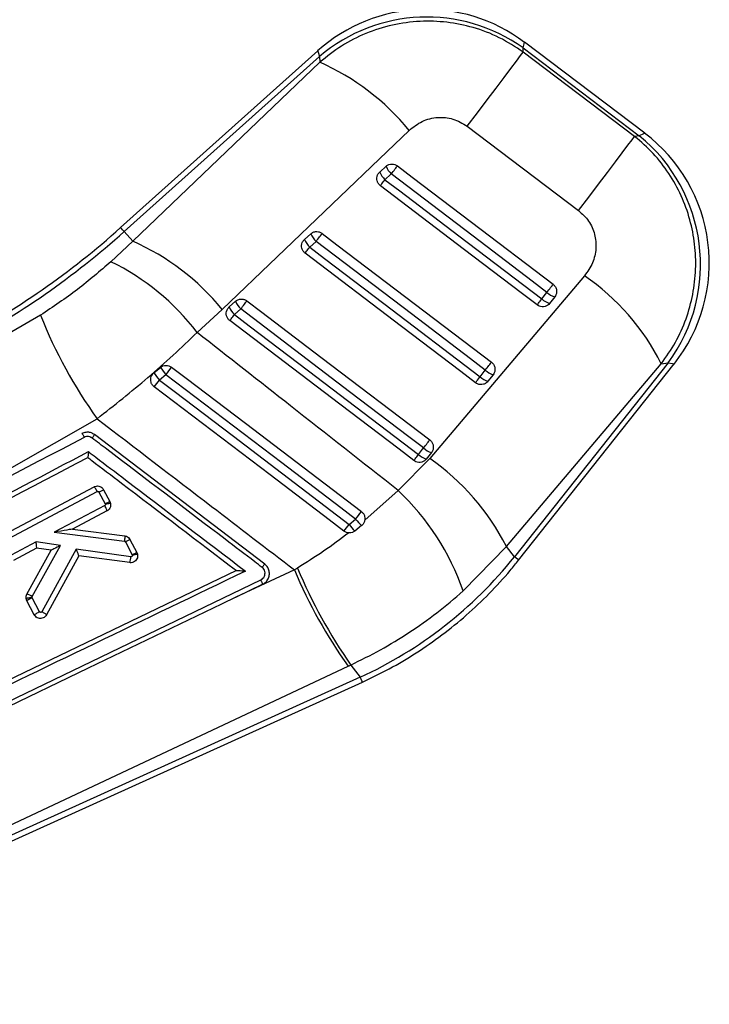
# Model space of a CAD drawing. Header units: millimetres. Extents: x 30 to 390, y 11 to 285.
# Tile 5 of 14: x 104 to 125, y 224 to 253. Entities that reach past the tile are written whole.
import ezdxf

# ---------------------------------------------------------------- set-up
doc = ezdxf.new("R2010")
doc.units = ezdxf.units.MM

msp = doc.modelspace()

# ---------------------------------------------------------------- linework, layer by layer
at = {"color": 7, "linetype": 'Continuous', "lineweight": 25}
for p, q in [((122.635353, 249.630818), (119.129825, 252.282853)), ((113.109289, 252.03141), (107.368701, 246.88222)), ((119.096019, 251.99528), (119.090853, 252.118975)), ((119.090853, 252.118975), (122.475255, 249.558578)), ((122.339977, 249.541362), (119.096019, 251.99528)), ((107.471663, 246.767431), (113.161786, 251.871357)), ((113.168953, 251.69981), (107.724511, 246.485541)), ((113.161786, 251.871357), (113.168953, 251.69981)), ((117.462713, 249.834999), (120.70606, 247.380296)), ((122.475255, 249.558578), (122.339977, 249.541362)), ((114.915429, 248.503059), (115.100218, 248.668814)), ((115.253626, 248.445545), (115.068831, 248.279795)), ((107.471663, 246.767431), (107.724511, 246.485541)), ((107.724511, 246.485541), (107.086081, 245.890453)), ((112.723369, 246.536836), (112.908158, 246.702591)), ((113.061551, 246.479337), (112.876756, 246.313586)), ((120.88092, 245.481158), (116.370468, 240.156745)), ((119.635456, 244.805877), (119.786872, 244.997019)), ((110.531309, 244.570608), (110.716098, 244.736363)), ((120.014651, 244.864195), (119.86323, 244.673053)), ((109.598506, 243.828192), (110.326914, 244.501213)), ((110.86948, 244.513119), (110.684686, 244.347368)), ((105.037479, 244.328906), (102.850967, 243.075668)), ((108.340068, 242.653037), (108.530614, 242.809966)), ((117.839255, 242.538482), (117.990676, 242.729624)), ((118.604907, 237.592145), (123.116179, 242.91637)), ((123.317359, 242.941975), (118.841115, 237.291365)), ((118.961988, 237.195616), (123.490451, 242.912143)), ((123.116179, 242.91637), (123.317359, 242.941975)), ((108.689103, 242.596358), (108.500703, 242.442141)), ((118.21847, 242.596795), (118.067054, 242.405653)), ((104.197744, 239.893506), (106.684728, 241.314098)), ((111.565936, 237.080837), (106.610912, 240.851591)), ((116.043069, 240.271086), (116.19449, 240.462228)), ((116.370468, 240.156745), (115.452626, 239.225472)), ((116.422294, 240.329389), (116.270878, 240.138247)), ((103.874217, 237.887933), (106.600164, 239.331364)), ((103.964546, 237.748752), (106.690301, 239.192078)), ((106.739882, 239.176546), (106.921989, 238.832329)), ((106.874593, 239.24689), (107.056864, 238.90236)), ((115.452626, 239.225472), (114.482197, 238.361507)), ((106.907028, 238.784492), (105.438881, 238.007034)), ((106.921989, 238.832329), (106.925362, 238.822832)), ((107.056864, 238.90236), (107.076708, 238.846113)), ((106.972514, 238.629003), (105.968911, 238.097543)), ((114.02193, 238.237763), (114.21418, 238.38906)), ((114.389135, 238.199224), (114.189956, 238.041321)), ((105.438881, 238.007034), (107.478498, 237.74602)), ((105.968911, 238.097543), (107.488129, 237.903128)), ((104.905594, 237.724637), (104.181005, 237.340947)), ((104.923242, 237.543816), (104.246545, 237.185483)), ((104.797501, 236.131904), (105.622543, 237.621267)), ((105.622543, 237.621267), (104.905594, 237.724637)), ((105.347388, 237.482662), (104.923242, 237.543816)), ((107.507292, 237.725973), (107.707995, 237.346594)), ((107.6418, 237.796699), (107.842891, 237.416585)), ((117.346742, 236.295625), (118.604907, 237.592145)), ((118.841115, 237.291365), (118.604907, 237.592145)), ((104.639375, 236.204557), (105.347388, 237.482662)), ((106.07149, 237.510502), (105.076838, 235.691281)), ((106.150417, 237.321893), (105.210447, 235.602689)), ((105.347388, 237.482662), (105.347403, 237.482686)), ((107.670529, 237.294629), (106.07149, 237.510502)), ((107.635889, 237.121348), (106.150417, 237.321893)), ((107.707995, 237.346594), (107.711075, 237.338468)), ((107.842891, 237.416585), (107.861855, 237.364635)), ((112.520276, 236.96432), (112.431847, 236.910805)), ((110.73992, 236.893549), (93.560893, 228.621636)), ((112.431847, 236.910805), (110.722029, 236.113339)), ((110.740387, 236.893773), (110.73992, 236.893549)), ((101.145189, 231.65476), (111.453482, 236.621144)), ((110.722029, 236.113339), (111.504911, 236.490468)), ((104.793467, 236.108201), (104.797501, 236.131904)), ((104.79688, 236.098018), (104.793467, 236.108201)), ((104.637363, 236.011701), (104.616685, 236.072955)), ((104.852675, 235.60472), (104.637363, 236.011701)), ((105.011839, 235.691701), (104.79688, 236.098018)), ((93.770497, 224.595944), (113.998531, 234.104635)), ((113.998531, 234.104635), (114.072028, 234.139137)), ((114.072028, 234.139137), (114.351003, 233.783895)), ((93.68297, 224.253336), (114.414467, 233.643785)), ((114.351003, 233.783895), (93.716123, 224.437212))]:
    msp.add_line(p, q, dxfattribs=at)
at = {"color": 8, "linetype": 'Continuous', "lineweight": 25, "flags": 128}
for points in [[(119.090853, 252.118975), (119.120065, 252.241805), (119.129825, 252.282853), (119.129825, 252.282853)], [(113.109289, 252.03141), (113.122442, 251.991321), (113.161786, 251.871357)], [(122.635353, 249.630818), (122.595254, 249.612723), (122.475255, 249.558578)], [(107.471663, 246.767431), (107.426681, 246.817579), (107.39449, 246.853465), (107.375153, 246.875027), (107.368701, 246.88222)], [(123.317359, 242.941975), (123.447094, 242.919614), (123.490451, 242.912143), (123.490451, 242.912143)], [(118.961988, 237.195616), (118.961988, 237.195616), (118.954413, 237.201616), (118.931709, 237.219597), (118.89392, 237.249533), (118.841115, 237.291365)], [(114.414467, 233.643785), (114.414467, 233.643785), (114.410493, 233.652562), (114.398572, 233.678879), (114.378729, 233.722684), (114.351003, 233.783895)]]:
    msp.add_lwpolyline(points, dxfattribs=at)
at = {"color": 7, "linetype": 'Continuous', "lineweight": 25, "flags": 128}
for points in [[(117.462713, 249.834999), (117.760875, 250.229209), (118.043595, 250.60304), (118.30442, 250.947947), (118.53738, 251.256043), (118.737145, 251.520286), (118.89915, 251.734629), (119.019695, 251.894181), (119.096019, 251.99528)], [(110.326914, 244.501213), (115.13165, 249.103804), (115.770959, 249.716331)], [(120.70606, 247.380296), (121.004317, 247.774625), (121.287141, 248.14859), (121.548065, 248.493626), (121.781114, 248.801842), (121.980959, 249.066189), (122.143033, 249.280621), (122.263624, 249.440228), (122.339977, 249.541362)], [(115.253626, 248.445545), (115.280363, 248.480692), (115.30719, 248.515958), (115.333392, 248.550405), (115.358262, 248.583093), (115.381125, 248.613154), (115.401366, 248.639772), (115.418447, 248.662233), (115.431908, 248.679931)], [(119.786872, 244.997019), (119.356035, 245.324765), (117.632675, 246.63576), (115.253626, 248.445545)], [(115.431908, 248.679931), (115.862745, 248.35218), (117.586099, 247.04118), (119.965134, 245.231375)], [(114.93556, 248.104651), (114.939683, 248.110061), (114.948092, 248.121107), (114.960564, 248.137494), (114.976757, 248.158777), (114.996243, 248.184383), (115.01849, 248.213629), (115.042908, 248.245716), (115.068831, 248.279795)], [(115.068831, 248.279795), (115.499674, 247.952049), (117.223033, 246.641054), (119.635456, 244.805877)], [(119.502145, 244.630684), (119.071308, 244.958435), (117.347964, 246.269449), (114.93556, 248.104651)], [(113.061551, 246.479337), (113.088288, 246.514484), (113.115115, 246.54975), (113.141316, 246.584197), (113.166187, 246.616885), (113.18905, 246.64694), (113.209296, 246.673554), (113.226382, 246.696015), (113.239843, 246.713707)], [(113.239843, 246.713707), (113.67068, 246.385956), (115.394029, 245.074952), (118.168953, 242.963979)], [(117.990676, 242.729624), (117.559839, 243.057375), (115.836485, 244.368374), (113.061551, 246.479337)], [(112.7435, 246.138418), (112.747623, 246.143832), (112.756027, 246.154884), (112.768494, 246.171275), (112.784687, 246.192559), (112.804173, 246.218169), (112.82642, 246.247415), (112.850833, 246.279508), (112.876756, 246.313586)], [(112.876756, 246.313586), (113.307599, 245.985835), (115.030953, 244.674836), (117.839255, 242.538482)], [(117.705974, 242.363284), (117.275137, 242.691035), (115.551793, 244.002049), (112.7435, 246.138418)], [(119.786872, 244.997019), (119.813614, 245.032166), (119.840441, 245.067432), (119.866643, 245.101874), (119.891508, 245.134562), (119.914366, 245.164618), (119.934607, 245.191231), (119.951684, 245.213682), (119.965134, 245.231375)], [(110.86948, 244.513119), (110.896218, 244.548266), (110.923045, 244.583537), (110.949246, 244.617978), (110.974116, 244.650667), (110.996985, 244.680722), (111.01723, 244.707336), (111.034317, 244.729787), (111.047778, 244.747484)], [(111.047778, 244.747484), (111.478615, 244.419728), (113.201964, 243.108724), (116.372777, 240.696579)], [(119.502145, 244.630684), (119.506273, 244.636103), (119.514687, 244.64716), (119.527164, 244.663551), (119.543367, 244.68484), (119.562853, 244.710455), (119.58511, 244.739701), (119.609528, 244.771798), (119.635456, 244.805877)], [(116.19449, 240.462228), (115.763653, 240.789979), (114.040299, 242.100983), (110.86948, 244.513119)], [(110.55144, 244.172185), (110.555558, 244.177604), (110.563962, 244.188656), (110.576429, 244.205047), (110.592622, 244.226336), (110.612103, 244.251946), (110.63435, 244.281192), (110.658763, 244.313289), (110.684686, 244.347368)], [(115.909803, 240.095878), (115.478966, 240.423634), (113.755622, 241.734643), (110.55144, 244.172185)], [(110.684686, 244.347368), (111.115528, 244.019617), (112.838878, 242.708613), (116.043069, 240.271086)], [(108.855415, 242.815435), (109.279472, 242.492656), (111.002453, 241.18117), (114.381376, 238.609229)], [(117.990676, 242.729624), (118.017414, 242.764771), (118.044246, 242.800042), (118.070447, 242.834483), (118.095312, 242.867166), (118.118175, 242.897222), (118.138416, 242.923836), (118.155498, 242.946287), (118.168953, 242.963979)], [(108.500703, 242.442141), (108.931376, 242.114176), (110.654084, 240.802332), (114.02193, 238.237763)], [(114.21418, 238.38906), (113.783497, 238.717014), (112.060779, 240.028838), (108.689103, 242.596358)], [(117.705974, 242.363284), (117.710097, 242.368703), (117.718511, 242.379759), (117.730983, 242.396156), (117.747176, 242.417444), (117.766662, 242.44306), (117.788914, 242.472306), (117.813332, 242.504403), (117.839255, 242.538482)], [(113.871151, 238.040293), (113.443358, 238.365888), (111.720317, 239.677295), (108.34885, 242.243339)], [(116.19449, 240.462228), (116.221228, 240.497375), (116.248055, 240.532646), (116.274256, 240.567088), (116.299126, 240.599771), (116.321989, 240.629827), (116.342235, 240.656435), (116.359317, 240.678886), (116.372777, 240.696579)], [(115.909803, 240.095878), (115.913926, 240.101302), (115.922335, 240.112359), (115.934802, 240.128755), (115.950995, 240.150049), (115.970481, 240.175664), (115.992728, 240.20491), (116.017146, 240.237007), (116.043069, 240.271086)], [(104.92356, 237.543985), (104.923321, 237.543856), (104.923242, 237.543816)], [(110.722029, 236.113339), (110.311402, 235.915539), (106.422378, 234.042391), (101.195885, 231.525677)]]:
    msp.add_lwpolyline(points, dxfattribs=at)
at = {"color": 7, "linetype": 'Continuous', "lineweight": 25}
for centre, radius, start, end in [((116.272066, 248.505386), 4.736667, 52.8583702, 131.9321221), ((116.285191, 248.191076), 4.82702, 54.4621207, 130.320824), ((110.315132, 245.257607), 7.046011, 39.2570919, 66.1072107), ((119.777597, 245.853354), 4.736667, 321.5507782, 52.9461259), ((119.420425, 245.807896), 4.837313, 323.6681364, 50.8381051), ((115.556097, 248.778923), 0.697536, 203.2961253, 225.6889967), ((115.74087, 248.944667), 0.697516, 203.2957829, 225.689881), ((91.433068, 264.64809), 23.865678, 297.8914735, 311.8914735), ((91.433068, 264.64809), 24.01988, 297.8914735, 311.8914735), ((104.867237, 240.039626), 7.050803, 39.2553068, 66.0937785), ((113.363915, 246.812616), 0.697391, 203.2938147, 225.6896815), ((113.548687, 246.97836), 0.697371, 203.2934729, 225.6905653), ((103.995067, 239.563155), 7.041951, 37.276446, 63.9635513), ((116.938695, 239.78901), 6.923993, 26.8508777, 55.2945912), ((120.210758, 245.462219), 0.629357, 227.6604619, 251.8443774), ((111.356597, 245.012112), 0.697336, 203.2929359, 225.6900184), ((120.059319, 245.271029), 0.629306, 227.6591242, 251.8446276), ((111.171858, 244.846391), 0.697395, 203.293925, 225.6884872), ((118.301971, 249.619018), 14.280478, 201.7429807, 215.5601696), ((109.950837, 243.698114), 1.675064, 212.0201575, 221.1277339), ((50.183586, 287.183395), 73.558816, 322.68898574, 322.90322793), ((118.414537, 243.194779), 0.629307, 227.6594807, 251.8467558), ((110.168569, 243.879138), 2.201532, 213.8438321, 220.7474745), ((71.493934, 270.552057), 46.472231, 322.4716869, 322.7801134), ((118.263127, 243.003664), 0.629334, 227.6603506, 251.8469733), ((116.618411, 240.927458), 0.629403, 227.6599347, 251.8447472), ((116.467021, 240.736374), 0.629466, 227.6615104, 251.8442587), ((112.431085, 234.468817), 6.918906, 26.8347897, 55.2940423), ((110.474876, 233.930219), 7.267578, 18.9942801, 46.7702474), ((109.023263, 234.950273), 4.414263, 116.4530814, 118.4257352), ((46.678351, 289.849087), 84.907141, 322.69382032, 322.88037586), ((73.709338, 268.862454), 50.625852, 322.495584, 322.7767711), ((115.462359, 239.299744), 1.789591, 216.4001435, 224.6835103), ((115.309233, 239.222733), 1.376282, 217.2823429, 228.0455886), ((105.973118, 238.133178), 0.035882, 262.2593918, 263.2667642), ((106.059969, 237.371366), 0.103094, 331.3224074, 331.8152509), ((106.991768, 237.340216), 0.680291, 341.2325965, 356.1576457), ((109.813533, 233.453519), 4.425982, 116.4389501, 118.4063713), ((126.823959, 242.981974), 15.517974, 202.8168126, 214.739407), ((125.58253, 242.412402), 14.255105, 202.7020299, 215.6471832), ((104.482609, 235.65496), 0.571517, 56.5660749, 74.0798774), ((107.393713, 231.108448), 5.624887, 117.4948253, 119.3423979)]:
    msp.add_arc(centre, radius, start, end, dxfattribs=at)
for centre, major_axis, ratio, start_param, end_param in [((105.426544, 237.998924), (0.542073, 0.098565), 0.0104766, 0.033018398, 1.546130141), ((104.893255, 237.716529), (-0.029976, 0.172659), 0.077321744, 3.166790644, 4.74594029), ((105.610208, 237.613158), (0.26281, 0.130492), 0.006059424, 1.520827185, 3.132812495), ((106.059152, 237.502395), (-0.09115, 0.180275), 0.072615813, 3.191478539, 4.720652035), ((109.319022, 244.854432), (9.65903, 7.585406), 0.989570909, 4.47568763, 4.943875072)]:
    msp.add_ellipse(centre, major_axis=major_axis, ratio=ratio, start_param=start_param, end_param=end_param, dxfattribs=at)
for points, knots in [([(119.096019, 251.99528), (118.867779, 252.144314), (118.411303, 252.442381), (117.653006, 252.728328), (116.873758, 252.885638), (116.079497, 252.912798), (115.280442, 252.803245), (114.508449, 252.558626), (113.789326, 252.195826), (113.375746, 251.86515), (113.168953, 251.69981)], [0, 0, 0, 0, 0.12778283, 0.255563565, 0.377300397, 0.499038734, 0.62586107, 0.752687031, 0.876341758, 1, 1, 1, 1]), ([(115.770959, 249.716331), (115.892906, 249.813037), (116.13706, 250.006657), (116.593422, 250.116264), (117.063836, 250.076128), (117.327599, 249.916678), (117.462713, 249.834999)], [0, 0, 0, 0, 0.253412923, 0.507369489, 0.747646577, 1, 1, 1, 1]), ([(123.116179, 242.91637), (123.260102, 243.121309), (123.547943, 243.531181), (123.851446, 244.217338), (124.049334, 244.933567), (124.134412, 245.665509), (124.105036, 246.399122), (123.96495, 247.122654), (123.711043, 247.819771), (123.349767, 248.469657), (122.895819, 249.057829), (122.525258, 249.380184), (122.339977, 249.541362)], [0, 0, 0, 0, 0.101434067, 0.202865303, 0.302212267, 0.40155621, 0.500079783, 0.598601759, 0.699298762, 0.799995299, 0.899997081, 1, 1, 1, 1]), ([(115.100218, 248.668814), (115.102809, 248.671076), (115.127102, 248.692286), (115.181605, 248.723255), (115.268522, 248.73877), (115.357274, 248.726245), (115.40715, 248.695294), (115.431908, 248.679931)], [0, 0, 0, 0, 0.029079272, 0.272682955, 0.51629097, 0.759896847, 1, 1, 1, 1]), ([(114.93556, 248.104651), (114.91454, 248.123983), (114.871766, 248.163319), (114.835724, 248.244694), (114.82683, 248.332711), (114.848193, 248.418326), (114.884313, 248.473664), (114.910344, 248.498255), (114.915429, 248.503059)], [0, 0, 0, 0, 0.185507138, 0.37747442, 0.569449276, 0.761420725, 0.953394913, 1, 1, 1, 1]), ([(120.70606, 247.380296), (120.811393, 247.283866), (121.022155, 247.090918), (121.194871, 246.692718), (121.232323, 246.268255), (121.135138, 245.840441), (120.966875, 245.602637), (120.88092, 245.481158)], [0, 0, 0, 0, 0.1973269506, 0.3948344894, 0.5898824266, 0.7904979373, 1, 1, 1, 1]), ([(112.908158, 246.702591), (112.92504, 246.715608), (112.96486, 246.746312), (113.042747, 246.770045), (113.131296, 246.76769), (113.198047, 246.743094), (113.230936, 246.71997), (113.239843, 246.713707)], [0, 0, 0, 0, 0.179193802, 0.422658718, 0.666121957, 0.90957988, 1, 1, 1, 1]), ([(112.7435, 246.138418), (112.722445, 246.157786), (112.679639, 246.197161), (112.643623, 246.278604), (112.634782, 246.366625), (112.656187, 246.45223), (112.692315, 246.507508), (112.718316, 246.532064), (112.723369, 246.536836)], [0, 0, 0, 0, 0.185820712, 0.377783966, 0.569756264, 0.761726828, 0.953700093, 1, 1, 1, 1]), ([(107.086081, 245.890453), (106.767421, 245.615411), (106.120069, 245.056668), (105.402052, 244.573987), (105.037479, 244.328906)], [0, 0, 0, 0, 0.492250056, 1, 1, 1, 1]), ([(119.965134, 245.231375), (119.98578, 245.212456), (120.028202, 245.173583), (120.064606, 245.092852), (120.073722, 245.005182), (120.055616, 244.925032), (120.02705, 244.882609), (120.014651, 244.864195)], [0, 0, 0, 0, 0.2010820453, 0.4131589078, 0.6252529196, 0.837336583, 1, 1, 1, 1]), ([(110.716098, 244.736363), (110.733007, 244.749398), (110.772855, 244.780118), (110.850783, 244.803833), (110.939332, 244.801441), (111.00604, 244.776833), (111.0389, 244.753727), (111.047778, 244.747484)], [0, 0, 0, 0, 0.17946355, 0.422932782, 0.666402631, 0.90986826, 1, 1, 1, 1]), ([(110.55144, 244.172185), (110.530385, 244.191555), (110.48758, 244.230932), (110.451563, 244.312375), (110.442722, 244.400397), (110.464127, 244.486002), (110.500255, 244.54128), (110.526256, 244.565836), (110.531309, 244.570608)], [0, 0, 0, 0, 0.185827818, 0.377789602, 0.56976002, 0.761728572, 0.953700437, 1, 1, 1, 1]), ([(119.86323, 244.673053), (119.846794, 244.655524), (119.810537, 244.616857), (119.73413, 244.581688), (119.646376, 244.572234), (119.565024, 244.589925), (119.52123, 244.618313), (119.502145, 244.630684)], [0, 0, 0, 0, 0.180202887, 0.397511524, 0.614833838, 0.832147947, 1, 1, 1, 1]), ([(106.684728, 241.314098), (107.184081, 241.709111), (107.938973, 242.306266), (108.900559, 243.162012), (109.365858, 243.606133), (109.598506, 243.828192)], [0, 0, 0, 0, 0.494201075, 0.747102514, 1, 1, 1, 1]), ([(115.452626, 239.225472), (114.407605, 240.046496), (112.455679, 241.580033), (110.504885, 243.11501), (109.598506, 243.828192)], [0, 0, 0, 0, 0.535379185, 1, 1, 1, 1]), ([(108.530614, 242.809966), (108.554109, 242.825833), (108.601954, 242.858145), (108.689518, 242.873858), (108.777636, 242.861526), (108.831371, 242.833755), (108.855062, 242.815703), (108.855415, 242.815435)], [0, 0, 0, 0, 0.242016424, 0.492836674, 0.744198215, 0.996194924, 1, 1, 1, 1]), ([(118.168953, 242.963979), (118.190654, 242.943897), (118.234054, 242.903734), (118.269635, 242.820931), (118.277203, 242.733139), (118.258011, 242.654883), (118.230103, 242.613885), (118.21847, 242.596795)], [0, 0, 0, 0, 0.212100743, 0.424197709, 0.63629024, 0.848389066, 1, 1, 1, 1]), ([(108.34885, 242.243339), (108.330096, 242.260281), (108.289387, 242.297056), (108.252021, 242.374664), (108.240439, 242.463378), (108.25949, 242.550707), (108.297631, 242.614441), (108.329662, 242.643572), (108.340068, 242.653037)], [0, 0, 0, 0, 0.160467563, 0.348326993, 0.536016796, 0.72328248, 0.910096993, 1, 1, 1, 1]), ([(118.067054, 242.405653), (118.05062, 242.388124), (118.014365, 242.349455), (117.93796, 242.314288), (117.85021, 242.304835), (117.768855, 242.322519), (117.725061, 242.35091), (117.705974, 242.363284)], [0, 0, 0, 0, 0.180195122, 0.397506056, 0.614818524, 0.832131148, 1, 1, 1, 1]), ([(106.684728, 241.314098), (107.795622, 240.463632), (109.711887, 238.996599), (111.626973, 237.528021), (112.431847, 236.910805)], [0, 0, 0, 0, 0.579718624, 1, 1, 1, 1]), ([(106.311558, 240.771591), (102.765796, 238.91165), (97.657235, 236.231939), (92.550045, 233.552091), (90.987666, 232.732278)], [0, 0, 0, 0, 0.6940825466, 1, 1, 1, 1]), ([(106.610907, 240.851586), (106.580465, 240.870381), (106.519583, 240.907971), (106.408908, 240.92652), (106.312995, 240.914775), (106.259057, 240.89022), (106.240648, 240.88184)], [0, 0, 0, 0, 0.272312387, 0.544616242, 0.844582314, 1, 1, 1, 1]), ([(106.241105, 240.882073), (106.243339, 240.881043), (106.247806, 240.878982), (106.264937, 240.854116), (106.287046, 240.817172), (106.303235, 240.786709), (106.31133, 240.771477)], [0, 0, 0, 0, 0.249995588, 0.500001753, 0.749997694, 1, 1, 1, 1]), ([(106.53817, 240.752895), (106.527793, 240.75984), (106.497422, 240.780165), (106.44035, 240.796755), (106.3718, 240.796383), (106.331578, 240.779835), (106.311553, 240.771596)], [0, 0, 0, 0, 0.156187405, 0.45712022, 0.729730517, 1, 1, 1, 1]), ([(106.610907, 240.851586), (106.609913, 240.850091), (106.607924, 240.8471), (106.59149, 240.824675), (106.567614, 240.792409), (106.547985, 240.766067), (106.53817, 240.752895)], [0, 0, 0, 0, 0.24999749, 0.499998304, 0.74999966, 1, 1, 1, 1]), ([(111.491723, 236.982286), (111.419933, 237.036931), (111.060984, 237.310158), (109.553397, 238.457706), (107.973994, 239.659918), (106.681779, 240.643585), (106.538175, 240.7529)], [0, 0, 0, 0, 0.043477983, 0.217387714, 0.913028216, 1, 1, 1, 1]), ([(116.372777, 240.696579), (116.373115, 240.696321), (116.396741, 240.678284), (116.437841, 240.634158), (116.473976, 240.552567), (116.480875, 240.464374), (116.461441, 240.386739), (116.433715, 240.346121), (116.422294, 240.329389)], [0, 0, 0, 0, 0.003078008, 0.215177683, 0.427269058, 0.639359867, 0.851442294, 1, 1, 1, 1]), ([(91.374053, 232.455487), (93.887513, 233.774288), (98.906802, 236.407887), (103.927124, 239.041302), (106.433469, 240.356008)], [0, 0, 0, 0, 0.500760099, 1, 1, 1, 1]), ([(91.547532, 232.392187), (91.556793, 232.397043), (91.884396, 232.568824), (93.485363, 233.408348), (98.430776, 236.001567), (103.058337, 238.428153), (106.41233, 240.186909)], [0, 0, 0, 0, 0.001869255, 0.066123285, 0.323139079, 1, 1, 1, 1]), ([(106.433469, 240.356008), (106.433415, 240.355341), (106.433106, 240.351571), (106.431283, 240.329373), (106.427777, 240.291593), (106.422868, 240.246942), (106.418501, 240.214177), (106.414839, 240.192979), (106.413127, 240.188838), (106.41233, 240.186909)], [0, 0, 0, 0, 0.008703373, 0.049175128, 0.289064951, 0.496531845, 0.677744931, 0.849963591, 1, 1, 1, 1]), ([(106.41233, 240.186909), (106.452106, 240.15664), (106.779068, 239.907826), (108.221585, 238.810025), (109.624344, 237.742512), (110.73992, 236.893549)], [0, 0, 0, 0, 0.02757358, 0.226656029, 1, 1, 1, 1]), ([(106.433469, 240.356008), (106.505258, 240.301362), (106.864203, 240.028132), (108.387976, 238.868215), (109.839984, 237.762972), (111.004833, 236.876309)], [0, 0, 0, 0, 0.047112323, 0.235562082, 1, 1, 1, 1]), ([(116.270878, 240.138247), (116.254445, 240.120722), (116.218189, 240.08206), (116.14179, 240.046887), (116.054038, 240.037435), (115.972686, 240.055119), (115.92889, 240.083507), (115.909803, 240.095878)], [0, 0, 0, 0, 0.180174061, 0.397496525, 0.614815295, 0.832133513, 1, 1, 1, 1]), ([(106.600164, 239.331364), (106.621424, 239.340031), (106.663949, 239.357365), (106.734228, 239.354715), (106.798951, 239.330446), (106.846947, 239.291392), (106.866784, 239.259461), (106.874593, 239.24689)], [0, 0, 0, 0, 0.215549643, 0.431141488, 0.646047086, 0.860640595, 1, 1, 1, 1]), ([(106.690301, 239.192078), (106.67996, 239.211155), (106.659277, 239.24931), (106.630784, 239.295983), (106.60871, 239.327463), (106.603042, 239.33008), (106.600208, 239.331389)], [0, 0, 0, 0, 0.249999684, 0.500001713, 0.750000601, 1, 1, 1, 1]), ([(106.690301, 239.192078), (106.692224, 239.192958), (106.697584, 239.195412), (106.707686, 239.196847), (106.719717, 239.194766), (106.730706, 239.18858), (106.736964, 239.181649), (106.739456, 239.177292), (106.739882, 239.176546)], [0, 0, 0, 0, 0.110584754, 0.308176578, 0.523124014, 0.738044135, 0.955185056, 1, 1, 1, 1]), ([(106.739882, 239.176546), (106.757848, 239.186068), (106.793781, 239.205112), (106.837875, 239.228228), (106.868508, 239.244103), (106.872562, 239.245964), (106.874588, 239.246895)], [0, 0, 0, 0, 0.2499927, 0.500004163, 0.750000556, 1, 1, 1, 1]), ([(106.925362, 238.822832), (106.925689, 238.819997), (106.92648, 238.813156), (106.923934, 238.802366), (106.917564, 238.791502), (106.91061, 238.786875), (106.907028, 238.784492)], [0, 0, 0, 0, 0.187672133, 0.452887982, 0.718221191, 1, 1, 1, 1]), ([(106.972519, 238.629003), (106.97306, 238.632154), (106.974144, 238.638457), (106.960267, 238.675173), (106.93729, 238.725916), (106.917115, 238.764966), (106.907028, 238.784492)], [0, 0, 0, 0, 0.249998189, 0.500008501, 0.750005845, 1, 1, 1, 1]), ([(107.076708, 238.846108), (107.074778, 238.846386), (107.070919, 238.846941), (107.042373, 238.843193), (107.000071, 238.836403), (106.957957, 238.828943), (106.932202, 238.824115), (106.925362, 238.822832)], [0, 0, 0, 0, 0.226546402, 0.453093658, 0.679642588, 0.914915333, 1, 1, 1, 1]), ([(107.076708, 238.846113), (107.07879, 238.823205), (107.082956, 238.777388), (107.059784, 238.711385), (107.021488, 238.659763), (106.987309, 238.638296), (106.972514, 238.629003)], [0, 0, 0, 0, 0.265586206, 0.531173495, 0.797050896, 1, 1, 1, 1]), ([(114.381376, 238.609229), (114.402008, 238.590289), (114.444473, 238.551303), (114.480438, 238.47021), (114.487596, 238.40397), (114.483051, 238.368217), (114.482197, 238.361507)], [0, 0, 0, 0, 0.29763132, 0.612613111, 0.927300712, 1, 1, 1, 1]), ([(114.482197, 238.361507), (114.474969, 238.333127), (114.460513, 238.276374), (114.419572, 238.224998), (114.39328, 238.202734), (114.389135, 238.199224)], [0, 0, 0, 0, 0.457277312, 0.91444367, 1, 1, 1, 1]), ([(107.488129, 237.903128), (107.489172, 237.900646), (107.491259, 237.895682), (107.490093, 237.859655), (107.485933, 237.808165), (107.480976, 237.766735), (107.478498, 237.74602)], [0, 0, 0, 0, 0.249996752, 0.499993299, 0.749994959, 1, 1, 1, 1]), ([(107.488129, 237.903128), (107.504734, 237.899592), (107.543828, 237.891269), (107.600816, 237.856526), (107.627849, 237.817064), (107.6418, 237.796699)], [0, 0, 0, 0, 0.263243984, 0.61976926, 1, 1, 1, 1]), ([(114.01293, 237.98719), (113.771948, 237.806745), (113.288329, 237.444617), (112.776876, 237.124783), (112.520276, 236.96432)], [0, 0, 0, 0, 0.498290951, 1, 1, 1, 1]), ([(114.01293, 237.98719), (113.989896, 237.990283), (113.938763, 237.997148), (113.895128, 238.024992), (113.871151, 238.040293)], [0, 0, 0, 0, 0.450482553, 1, 1, 1, 1]), ([(114.189956, 238.041321), (114.166757, 238.026547), (114.118719, 237.995955), (114.054617, 237.985425), (114.019159, 237.986926), (114.01293, 237.98719)], [0, 0, 0, 0, 0.434984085, 0.900739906, 1, 1, 1, 1]), ([(107.478498, 237.74602), (107.481812, 237.745284), (107.488297, 237.743843), (107.495464, 237.739464), (107.502116, 237.733791), (107.505166, 237.729184), (107.507292, 237.725973)], [0, 0, 0, 0, 0.27950704, 0.546906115, 0.684138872, 1, 1, 1, 1]), ([(107.6418, 237.796699), (107.640105, 237.795962), (107.636715, 237.794487), (107.611177, 237.781284), (107.573782, 237.761593), (107.540587, 237.743896), (107.518115, 237.73182), (107.511653, 237.728329), (107.507292, 237.725973)], [0, 0, 0, 0, 0.227482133, 0.454968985, 0.682463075, 0.909930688, 0.939212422, 1, 1, 1, 1]), ([(107.861855, 237.364635), (107.864255, 237.341565), (107.869055, 237.295427), (107.846696, 237.228263), (107.805, 237.172164), (107.746727, 237.133593), (107.68728, 237.117713), (107.650148, 237.12034), (107.635889, 237.121348)], [0, 0, 0, 0, 0.178111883, 0.356220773, 0.534520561, 0.712466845, 0.889583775, 1, 1, 1, 1]), ([(107.711075, 237.338468), (107.71139, 237.335766), (107.712192, 237.328868), (107.709809, 237.317819), (107.70351, 237.306953), (107.694104, 237.298939), (107.682649, 237.294219), (107.674559, 237.294492), (107.670529, 237.294629)], [0, 0, 0, 0, 0.117232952, 0.299233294, 0.477481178, 0.652624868, 0.826991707, 1, 1, 1, 1]), ([(107.86185, 237.364649), (107.859919, 237.364866), (107.856058, 237.3653), (107.827589, 237.360973), (107.785965, 237.353492), (107.746847, 237.345809), (107.721424, 237.340616), (107.713917, 237.339058), (107.711075, 237.338468)], [0, 0, 0, 0, 0.226604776, 0.453210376, 0.679820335, 0.906430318, 0.964585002, 1, 1, 1, 1]), ([(111.453482, 236.621144), (111.454968, 236.621862), (111.477933, 236.632961), (111.518564, 236.662836), (111.559539, 236.722867), (111.578403, 236.793154), (111.57271, 236.865361), (111.54441, 236.933105), (111.509261, 236.965914), (111.491723, 236.982286)], [0, 0, 0, 0, 0.011441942, 0.176797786, 0.341931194, 0.506664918, 0.670986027, 0.835827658, 1, 1, 1, 1]), ([(111.566249, 237.080603), (111.565206, 237.079127), (111.563119, 237.076173), (111.546222, 237.05383), (111.521725, 237.021689), (111.501654, 236.995473), (111.491619, 236.982365)], [0, 0, 0, 0, 0.249996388, 0.500000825, 0.749996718, 1, 1, 1, 1]), ([(111.629683, 236.590763), (111.641942, 236.608491), (111.676463, 236.658415), (111.706013, 236.75618), (111.702394, 236.875254), (111.659045, 236.986319), (111.604199, 237.050788), (111.569817, 237.077796), (111.56604, 237.080762)], [0, 0, 0, 0, 0.118144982, 0.332696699, 0.546975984, 0.760672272, 0.973710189, 1, 1, 1, 1]), ([(114.414467, 233.643785), (114.675028, 233.768304), (115.210764, 234.024326), (115.983499, 234.484825), (116.735004, 235.006707), (117.444865, 235.584023), (118.109022, 236.212658), (118.608216, 236.757796), (118.880802, 237.095141), (118.961988, 237.195616)], [0, 0, 0, 0, 0.148702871, 0.305745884, 0.46274153, 0.619688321, 0.776592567, 0.933460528, 1, 1, 1, 1]), ([(111.004833, 236.876309), (108.072625, 235.463488), (102.241981, 232.654119), (96.410602, 229.845555), (93.511801, 228.449406)], [0, 0, 0, 0, 0.502896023, 1, 1, 1, 1]), ([(110.740387, 236.893773), (110.742469, 236.894196), (110.747188, 236.895157), (110.771537, 236.894952), (110.822325, 236.892424), (110.90347, 236.886155), (110.969831, 236.879853), (111.004162, 236.876376), (111.004833, 236.876309)], [0, 0, 0, 0, 0.084475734, 0.1914885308, 0.3607269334, 0.6670584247, 0.9934972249, 1, 1, 1, 1]), ([(111.504911, 236.490468), (111.505144, 236.492449), (111.505642, 236.496671), (111.498853, 236.51796), (111.487659, 236.546177), (111.472495, 236.581164), (111.460835, 236.605682), (111.453482, 236.621144)], [0, 0, 0, 0, 0.188959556, 0.4028069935, 0.6180410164, 0.7591325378, 1, 1, 1, 1]), ([(111.504911, 236.490468), (111.540731, 236.511717), (111.587511, 236.539467), (111.621678, 236.581026), (111.629683, 236.590763)], [0, 0, 0, 0, 0.765721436, 1, 1, 1, 1]), ([(104.616685, 236.072955), (104.614906, 236.096036), (104.611372, 236.141872), (104.630085, 236.183761), (104.639375, 236.204557)], [0, 0, 0, 0, 0.503553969, 1, 1, 1, 1]), ([(104.793467, 236.108201), (104.786668, 236.107091), (104.770102, 236.104385), (104.735297, 236.098463), (104.691375, 236.090551), (104.64987, 236.082313), (104.621807, 236.07586), (104.618392, 236.073923), (104.616685, 236.072955)], [0, 0, 0, 0, 0.075355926, 0.183590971, 0.387683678, 0.591795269, 0.795897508, 1, 1, 1, 1]), ([(114.072028, 234.139137), (114.361938, 234.281964), (114.941748, 234.567613), (115.778828, 235.080921), (116.589687, 235.65094), (117.094393, 236.080732), (117.346742, 236.295625)], [0, 0, 0, 0, 0.246130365, 0.492251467, 0.746128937, 1, 1, 1, 1]), ([(104.85266, 235.60475), (104.854216, 235.605751), (104.857329, 235.607754), (104.882473, 235.62166), (104.919624, 235.641889), (104.960812, 235.664153), (104.99242, 235.681199), (105.007508, 235.689359), (105.011839, 235.691701)], [0, 0, 0, 0, 0.203221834, 0.406441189, 0.609667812, 0.812885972, 0.946285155, 1, 1, 1, 1]), ([(105.210447, 235.602689), (105.197318, 235.58362), (105.17106, 235.54548), (105.110459, 235.509013), (105.042489, 235.493682), (104.973077, 235.502104), (104.910786, 235.532946), (104.872133, 235.571578), (104.856637, 235.597971), (104.852675, 235.60472)], [0, 0, 0, 0, 0.158538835, 0.317098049, 0.475150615, 0.63245451, 0.789287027, 0.946116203, 1, 1, 1, 1]), ([(105.076838, 235.691281), (105.075141, 235.688695), (105.07118, 235.682656), (105.06188, 235.675768), (105.050011, 235.671848), (105.040008, 235.672108), (105.030388, 235.674625), (105.02134, 235.679497), (105.014853, 235.686533), (105.012277, 235.69095), (105.011839, 235.691701)], [0, 0, 0, 0, 0.1170567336, 0.2733248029, 0.4292309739, 0.5851734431, 0.6452118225, 0.8061952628, 0.9670718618, 1, 1, 1, 1]), ([(105.210526, 235.60283), (105.209617, 235.605006), (105.207799, 235.609356), (105.184481, 235.626633), (105.148875, 235.649598), (105.116525, 235.668755), (105.092179, 235.682698), (105.083482, 235.687564), (105.076838, 235.691281)], [0, 0, 0, 0, 0.220513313, 0.441032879, 0.66154836, 0.882053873, 0.909891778, 1, 1, 1, 1])]:
    msp.add_open_spline(points, degree=3, knots=knots, dxfattribs=at)

doc.saveas('drawing.dxf')
